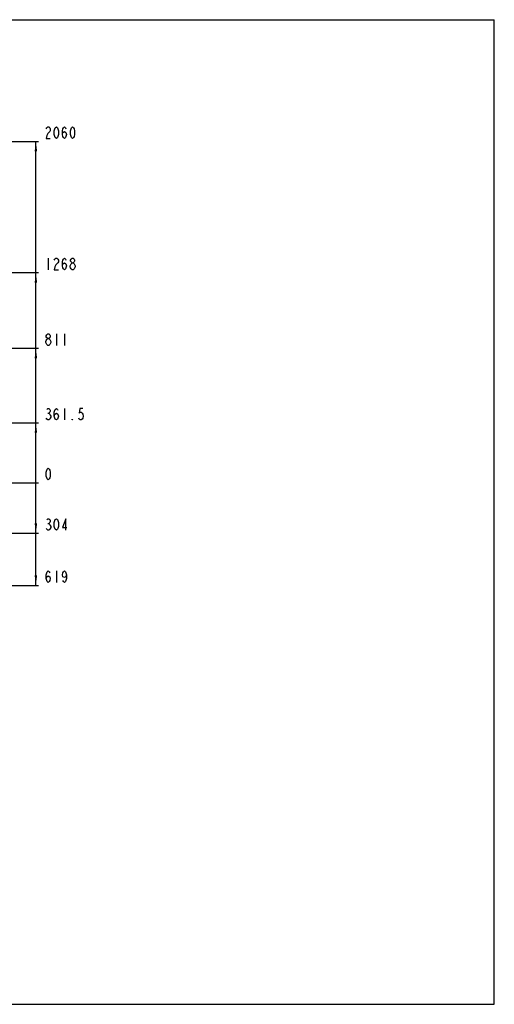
# Model space of a CAD drawing. Header units: millimetres. Extents: x 0 to 8410, y 0 to 5940.
# Tile 85 of 85: x 5546 to 8410, y 0 to 5940. Entities that reach past the tile are written whole.
import ezdxf

# ---------------------------------------------------------------- set-up
doc = ezdxf.new("R2010")
doc.units = ezdxf.units.MM
doc.header["$LTSCALE"] = 462.55
doc.layers.get('0').update_dxf_attribs({"linetype": 'CONTINUOUS'})
for name, color, linetype in [('14ALL_DIM', 7, 'CONTINUOUS'), ('204101000013-1_DXF_DIMENSION', 7, 'CONTINUOUS'), ('204101000013-1_DXF_FORMAT', 7, 'CONTINUOUS')]:
    doc.layers.add(name, color=color, linetype=linetype)
doc.styles.get("Standard").update_dxf_attribs({"font": 'txt', "width": 0.7})
doc.dimstyles.new('DIMSTYLE_1', dxfattribs={"dimtxt": 70, "dimasz": 60, "dimexe": 1.5, "dimexo": 0, "dimgap": 1.75, "dimtad": 0, "dimtih": 1, "dimtoh": 1, "dimdsep": 46, "dimtxsty": 'Standard', "dimblk": '_FILLED', "dimblk1": '_FILLED', "dimblk2": '_FILLED', "dimcen": 0.09, "dimclrt": 5, "dimazin": 2, "dimtp": 0.01, "dimtm": 0.01, "dimtfac": 1, "dimtofl": 0, "dimtmove": 0, "dimatfit": 3, "dimldrblk": '_FILLED', "dimfxl": 0, "dimtolj": 1, "dimarcsym": 0})
doc.dimstyles.new('DIMSTYLE_2', dxfattribs={"dimtxt": 70, "dimasz": 60, "dimexe": 1.5, "dimexo": 0, "dimgap": 1.75, "dimtad": 0, "dimtih": 1, "dimtoh": 1, "dimdec": 0, "dimdsep": 46, "dimtxsty": 'Standard', "dimblk": '_FILLED', "dimblk1": '_FILLED', "dimblk2": '_FILLED', "dimcen": 0.09, "dimclrt": 5, "dimazin": 2, "dimtp": 0.01, "dimtm": 0.01, "dimtfac": 1, "dimtdec": 0, "dimtofl": 0, "dimtmove": 0, "dimatfit": 3, "dimldrblk": '_FILLED', "dimfxl": 0, "dimtolj": 1, "dimarcsym": 0})
doc.dimstyles.new('DIMSTYLE_3', dxfattribs={"dimtxt": 70, "dimasz": 60, "dimexe": 1.5, "dimexo": 0, "dimgap": 1.75, "dimtad": 0, "dimtih": 1, "dimtoh": 1, "dimdec": 0, "dimdsep": 46, "dimtxsty": 'Standard', "dimblk": '_FILLED', "dimblk1": '_FILLED', "dimblk2": '_FILLED', "dimcen": 0.09, "dimclrt": 5, "dimazin": 2, "dimtfac": 1, "dimtdec": 0, "dimtofl": 0, "dimtmove": 0, "dimatfit": 3, "dimldrblk": '_FILLED', "dimfxl": 0, "dimtolj": 1, "dimarcsym": 0})
doc.dimstyles.new('DIMSTYLE_4', dxfattribs={"dimtxt": 70, "dimasz": 60, "dimexe": 1.5, "dimexo": 0, "dimgap": 1.75, "dimtad": 0, "dimtih": 1, "dimtoh": 1, "dimdec": 9, "dimdsep": 46, "dimtxsty": 'Standard', "dimblk": '_FILLED', "dimblk1": '_FILLED', "dimblk2": '_FILLED', "dimcen": 0.09, "dimclrt": 5, "dimazin": 2, "dimtp": 0.01, "dimtm": 0.01, "dimtfac": 1, "dimtdec": 9, "dimtofl": 0, "dimtmove": 0, "dimatfit": 3, "dimldrblk": '_FILLED', "dimfxl": 0, "dimtolj": 1, "dimarcsym": 0})

# ---------------------------------------------------------------- blocks, each defined once
blk = doc.blocks.new('*D2')
at = {"layer": '204101000013-1_DXF_DIMENSION', "color": 2, "linetype": 'Continuous'}
blk.add_line((4005.5, 3146.2), (5658.3, 3146.2), dxfattribs=at)
blk = doc.blocks.new('_FILLED')
at = {"color": 0, "linetype": 'ByBlock'}
blk.add_solid([(0, 0), (-1, 0.125), (-1, -0.125)], dxfattribs=at)
blk = doc.blocks.new('*D8')
at = {"layer": '204101000013-1_DXF_DIMENSION', "color": 2, "linetype": 'Continuous'}
blk.add_line((3962.4, 2842.2), (5658.3, 2842.2), dxfattribs=at)
blk = doc.blocks.new('*D9')
at = {"layer": '204101000013-1_DXF_DIMENSION', "color": 2, "linetype": 'Continuous'}
blk.add_line((4594.6, 2527.2), (5658.3, 2527.2), dxfattribs=at)
blk = doc.blocks.new('*D10')
at = {"layer": '204101000013-1_DXF_DIMENSION', "color": 2, "linetype": 'Continuous'}
blk.add_line((4009.5, 4414.2), (5658.3, 4414.2), dxfattribs=at)
blk = doc.blocks.new('*D11')
at = {"layer": '204101000013-1_DXF_DIMENSION', "color": 2, "linetype": 'Continuous'}
blk.add_line((3962.4, 5206.1), (5658.3, 5206.1), dxfattribs=at)
blk = doc.blocks.new('*D20')
at = {"layer": '204101000013-1_DXF_DIMENSION', "color": 2, "linetype": 'Continuous'}
blk.add_line((4173.3, 3507.7), (5658.3, 3507.7), dxfattribs=at)
blk = doc.blocks.new('*D21')
at = {"layer": '204101000013-1_DXF_DIMENSION', "color": 2, "linetype": 'Continuous'}
blk.add_line((3975.7, 3957.4), (5658.3, 3957.4), dxfattribs=at)

msp = doc.modelspace()

# ---------------------------------------------------------------- linework, layer by layer
at = {"color": 2, "linetype": 'Continuous'}
msp.add_line((5643.26, 2527.202), (5643.26, 5206.147), dxfattribs=at)
at = {"color": 2, "linetype": 'Continuous', "const_width": 5}
msp.add_lwpolyline([(5640.76, 3146.175, 1), (5645.76, 3146.175, 1)], format="xyb", close=True, dxfattribs=at)
msp.add_lwpolyline([(5640.76, 3146.175, 1), (5645.76, 3146.175, 1)], format="xyb", close=True, dxfattribs=at)
msp.add_lwpolyline([(5640.76, 3146.175, 1), (5645.76, 3146.175, 1)], format="xyb", close=True, dxfattribs=at)
msp.add_lwpolyline([(5640.76, 3146.175, 1), (5645.76, 3146.175, 1)], format="xyb", close=True, dxfattribs=at)
at = {"color": 2, "linetype": 'Continuous'}
for points in [[(5643.26, 5206.147), (5650.76, 5146.147), (5635.76, 5146.147)], [(5643.26, 4414.175), (5650.76, 4354.175), (5635.76, 4354.175)], [(5643.26, 2842.158), (5635.76, 2902.158), (5650.76, 2902.158)], [(5643.26, 2527.202), (5635.76, 2587.202), (5650.76, 2587.202)]]:
    msp.add_solid(points, dxfattribs=at)
at = {"layer": '14ALL_DIM', "color": 2, "linetype": 'Continuous'}
msp.add_line((5643.26, 3146.175), (5643.26, 3957.406), dxfattribs=at)
at = {"layer": '14ALL_DIM', "color": 2, "linetype": 'Continuous', "const_width": 5}
msp.add_lwpolyline([(5640.76, 3146.175, 1), (5645.76, 3146.175, 1)], format="xyb", close=True, dxfattribs=at)
msp.add_lwpolyline([(5640.76, 3146.175, 1), (5645.76, 3146.175, 1)], format="xyb", close=True, dxfattribs=at)
at = {"layer": '14ALL_DIM', "color": 2, "linetype": 'Continuous'}
for points in [[(5643.26, 3957.406), (5650.76, 3897.406), (5635.76, 3897.406)], [(5643.26, 3507.675), (5650.76, 3447.675), (5635.76, 3447.675)]]:
    msp.add_solid(points, dxfattribs=at)
at = {"layer": '204101000013-1_DXF_DIMENSION', "color": 5, "linetype": 'Continuous'}
for p, q in [((5717.76, 4501.674), (5717.76, 4431.675)), ((5766.76, 4044.906), (5766.76, 3974.906)), ((5815.76, 4044.906), (5815.76, 3974.906)), ((5714.698, 3974.906), (5708.572, 3980.74)), ((5714.698, 3566.008), (5720.822, 3566.008)), ((5815.76, 3595.174), (5815.76, 3525.174)), ((5714.698, 2900.491), (5720.822, 2900.491)), ((5766.76, 2614.702), (5766.76, 2544.702))]:
    msp.add_line(p, q, dxfattribs=at)
for points in [[(5705.51, 5281.98), (5708.572, 5287.814), (5714.698, 5293.647), (5720.822, 5293.647), (5726.948, 5287.814), (5730.01, 5281.98), (5730.01, 5270.314), (5726.948, 5264.48), (5720.822, 5258.647), (5714.698, 5252.814), (5708.572, 5241.147), (5705.51, 5223.647), (5730.01, 5223.647)], [(5766.76, 5223.647), (5760.635, 5229.48), (5757.573, 5235.314), (5754.51, 5246.98), (5754.51, 5270.314), (5757.573, 5281.98), (5760.635, 5287.814), (5766.76, 5293.647), (5772.885, 5287.814), (5775.948, 5281.98), (5779.01, 5270.314), (5779.01, 5246.98), (5775.948, 5235.314), (5772.885, 5229.48), (5766.76, 5223.647)], [(5803.51, 5246.98), (5806.573, 5258.647), (5815.76, 5264.48), (5824.948, 5258.647), (5828.01, 5246.98), (5824.948, 5235.314), (5821.885, 5229.48), (5815.76, 5223.647), (5809.635, 5229.48), (5806.573, 5235.314), (5803.51, 5246.98), (5803.51, 5270.314), (5806.573, 5281.98), (5809.635, 5287.814), (5815.76, 5293.647), (5821.885, 5287.814), (5824.948, 5281.98)], [(5864.76, 5223.647), (5858.635, 5229.48), (5855.573, 5235.314), (5852.51, 5246.98), (5852.51, 5270.314), (5855.573, 5281.98), (5858.635, 5287.814), (5864.76, 5293.647), (5870.885, 5287.814), (5873.948, 5281.98), (5877.01, 5270.314), (5877.01, 5246.98), (5873.948, 5235.314), (5870.885, 5229.48), (5864.76, 5223.647)], [(5754.51, 4490.008), (5757.573, 4495.841), (5763.698, 4501.674), (5769.823, 4501.674), (5775.948, 4495.841), (5779.01, 4490.008), (5779.01, 4478.341), (5775.948, 4472.508), (5769.823, 4466.675), (5763.698, 4460.841), (5757.573, 4449.174), (5754.51, 4431.675), (5779.01, 4431.675)], [(5803.51, 4455.008), (5806.573, 4466.675), (5815.76, 4472.508), (5824.948, 4466.675), (5828.01, 4455.008), (5824.948, 4443.341), (5821.885, 4437.508), (5815.76, 4431.675), (5809.635, 4437.508), (5806.573, 4443.341), (5803.51, 4455.008), (5803.51, 4478.341), (5806.573, 4490.008), (5809.635, 4495.841), (5815.76, 4501.674), (5821.885, 4495.841), (5824.948, 4490.008)], [(5849.448, 4455.008), (5855.573, 4466.675), (5861.698, 4472.508), (5867.822, 4472.508), (5873.948, 4466.675)], [(5861.698, 4431.675), (5855.573, 4437.508), (5852.51, 4443.341), (5849.448, 4449.174), (5849.448, 4455.008)], [(5861.698, 4472.508), (5855.573, 4478.341), (5852.51, 4484.175), (5852.51, 4490.008), (5855.573, 4495.841), (5861.698, 4501.674), (5867.822, 4501.674), (5873.948, 4495.841), (5877.01, 4490.008), (5877.01, 4484.175), (5873.948, 4478.341), (5867.822, 4472.508)], [(5873.948, 4466.675), (5880.072, 4455.008), (5880.072, 4449.174)], [(5880.072, 4449.174), (5873.948, 4437.508), (5867.822, 4431.675), (5861.698, 4431.675)], [(5714.698, 4015.74), (5708.572, 4021.573), (5705.51, 4027.407), (5705.51, 4033.24), (5708.572, 4039.073), (5714.698, 4044.906), (5720.822, 4044.906), (5726.948, 4039.073), (5730.01, 4033.24), (5730.01, 4027.407), (5726.948, 4021.573), (5720.822, 4015.74)], [(5708.572, 3980.74), (5702.448, 3992.406), (5702.448, 3998.24), (5705.51, 4004.073), (5708.572, 4009.906), (5714.698, 4015.74), (5720.822, 4015.74), (5726.948, 4009.906)], [(5733.072, 3992.406), (5726.948, 3980.74), (5720.822, 3974.906), (5714.698, 3974.906)], [(5726.948, 4009.906), (5733.072, 3998.24), (5733.072, 3992.406)], [(5708.572, 3589.341), (5714.698, 3595.174), (5720.822, 3595.174), (5726.948, 3589.341), (5730.01, 3583.508), (5730.01, 3577.675), (5726.948, 3571.841), (5720.822, 3566.008), (5726.948, 3560.174), (5730.01, 3554.341), (5733.072, 3548.508), (5733.072, 3542.675), (5730.01, 3536.841), (5726.948, 3531.008), (5720.822, 3525.174), (5714.698, 3525.174), (5708.572, 3531.008), (5705.51, 3536.841)], [(5754.51, 3548.508), (5757.573, 3560.174), (5766.76, 3566.008), (5775.948, 3560.174), (5779.01, 3548.508), (5775.948, 3536.841), (5772.885, 3531.008), (5766.76, 3525.174), (5760.635, 3531.008), (5757.573, 3536.841), (5754.51, 3548.508), (5754.51, 3571.841), (5757.573, 3583.508), (5760.635, 3589.341), (5766.76, 3595.174), (5772.885, 3589.341), (5775.948, 3583.508)], [(5926.01, 3595.174), (5907.635, 3595.174), (5904.573, 3566.008), (5910.698, 3571.841), (5916.823, 3571.841), (5922.948, 3566.008), (5926.01, 3560.174), (5929.073, 3548.508), (5926.01, 3536.841), (5922.948, 3531.008), (5916.823, 3525.174), (5910.698, 3525.174), (5904.573, 3531.008), (5901.51, 3536.841)], [(5864.76, 3525.174), (5861.698, 3525.174), (5861.698, 3531.008), (5864.76, 3525.174)], [(5717.76, 3163.675), (5711.635, 3169.508), (5708.572, 3175.341), (5705.51, 3187.008), (5705.51, 3210.341), (5708.572, 3222.008), (5711.635, 3227.841), (5717.76, 3233.675), (5723.885, 3227.841), (5726.948, 3222.008), (5730.01, 3210.341), (5730.01, 3187.008), (5726.948, 3175.341), (5723.885, 3169.508), (5717.76, 3163.675)], [(5708.572, 2923.824), (5714.698, 2929.658), (5720.822, 2929.658), (5726.948, 2923.824), (5730.01, 2917.991), (5730.01, 2912.158), (5726.948, 2906.324), (5720.822, 2900.491), (5726.948, 2894.658), (5730.01, 2888.824), (5733.072, 2882.991), (5733.072, 2877.158)], [(5766.76, 2859.658), (5760.635, 2865.491), (5757.573, 2871.324), (5754.51, 2882.991), (5754.51, 2906.324), (5757.573, 2917.991), (5760.635, 2923.824), (5766.76, 2929.658), (5772.885, 2923.824), (5775.948, 2917.991), (5779.01, 2906.324), (5779.01, 2882.991), (5775.948, 2871.324), (5772.885, 2865.491), (5766.76, 2859.658)], [(5824.948, 2859.658), (5824.948, 2929.658), (5803.51, 2877.158), (5831.073, 2877.158)], [(5733.072, 2877.158), (5726.948, 2865.491), (5720.822, 2859.658), (5714.698, 2859.658), (5708.572, 2865.491), (5705.51, 2871.324)], [(5705.51, 2568.035), (5708.572, 2579.702), (5717.76, 2585.536), (5726.948, 2579.702), (5730.01, 2568.035), (5726.948, 2556.369), (5723.885, 2550.536), (5717.76, 2544.702), (5711.635, 2550.536), (5708.572, 2556.369), (5705.51, 2568.035), (5705.51, 2591.369), (5708.572, 2603.035), (5711.635, 2608.869), (5717.76, 2614.702), (5723.885, 2608.869), (5726.948, 2603.035)], [(5828.01, 2591.369), (5824.948, 2579.702), (5815.76, 2573.869), (5806.573, 2579.702), (5803.51, 2591.369), (5806.573, 2603.035), (5809.635, 2608.869), (5815.76, 2614.702), (5821.885, 2608.869), (5824.948, 2603.035), (5828.01, 2591.369), (5828.01, 2568.035), (5824.948, 2556.369), (5821.885, 2550.536), (5815.76, 2544.702), (5809.635, 2550.536), (5806.573, 2556.369)]]:
    msp.add_lwpolyline(points, dxfattribs=at)
at = {"layer": '204101000013-1_DXF_FORMAT', "color": 7, "linetype": 'Continuous'}
for p, q in [((0, 5940), (8410, 5940)), ((8410, 0), (8410, 5940)), ((0, 0), (8410, 0))]:
    msp.add_line(p, q, dxfattribs=at)

# ---------------------------------------------------------------- dimensions: what is measured, and where the dimension line sits
at = {"layer": '204101000013-1_DXF_DIMENSION', "color": 2, "linetype": 'Continuous'}
for feature_location, offset, origin, dimstyle, override, picture, middle in [((3962.401, 5206.147), (1695.859, 0), (3962.401, 3146.175), 'DIMSTYLE_3', {"dimgap": 17.499998, "dimtad": 1, "dimtih": 0, "dimtoh": 0}, '*D11', (5693.26, 5223.647)), ((4009.525, 4414.175), (1648.735, 0), (4009.525, 3146.175), 'DIMSTYLE_4', {"dimgap": 17.500255, "dimtad": 1, "dimtih": 0, "dimtoh": 0}, '*D10', (5693.26, 4431.675)), ((3975.748, 3957.406), (1682.512, 0), (3975.748, 3146.175), 'DIMSTYLE_2', {"dimgap": 17.499776, "dimtad": 1, "dimtih": 0, "dimtoh": 0}, '*D21', (5693.26, 3974.906)), ((4173.266, 3507.675), (1484.994, 0), (4171.403, 3146.175), 'DIMSTYLE_1', {"dimgap": 17.499885, "dimtad": 1, "dimtih": 0, "dimtoh": 0}, '*D20', (5693.26, 3525.175)), ((4005.47226525, 3146.174581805), (1652.787865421, 0), (4005.47226525, 3146.174581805), 'DIMSTYLE_1', {"dimgap": 17.500008, "dimtad": 1, "dimtih": 0, "dimtoh": 0}, '*D2', (5693.260130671, 3163.674581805)), ((3962.401, 2842.158), (1695.859, 0), (3962.401, 3146.175), 'DIMSTYLE_2', {"dimgap": 17.499956, "dimtad": 1, "dimtih": 0, "dimtoh": 0}, '*D8', (5693.26, 2859.658)), ((4594.6, 2527.202), (1063.66, 0), (4594.6, 3146.175), 'DIMSTYLE_2', {"dimgap": 17.49993, "dimtad": 1, "dimtih": 0, "dimtoh": 0}, '*D9', (5693.26, 2544.702))]:
    dim = msp.add_ordinate_dim(feature_location=feature_location, offset=offset, dtype=0, origin=origin, dimstyle=dimstyle, override=override, dxfattribs=at)
    dim.commit()
    dim.dimension.update_dxf_attribs({"geometry": picture, "text_midpoint": middle})

doc.saveas('drawing.dxf')
